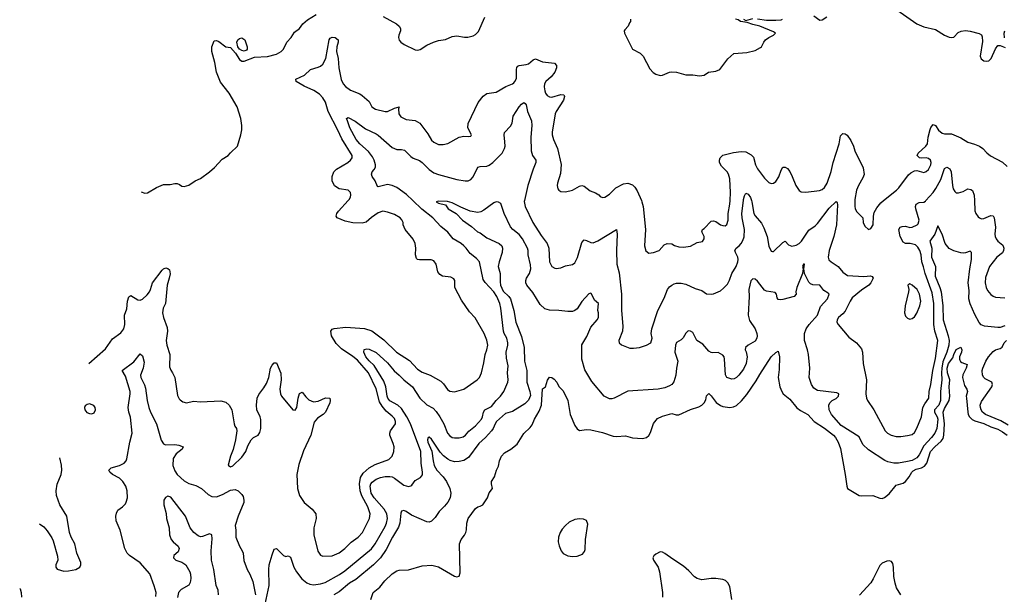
# Model space of a CAD drawing. Header units: inches. Extents: x 1473912 to 1647258, y 640388 to 773423.
# Tile 221 of 256: x 1480727 to 1489246, y 726595 to 731565. Entities that reach past the tile are written whole.
import ezdxf

# ---------------------------------------------------------------- set-up
doc = ezdxf.new("R2010")
doc.units = ezdxf.units.IN
doc.header["$MEASUREMENT"] = 0
doc.layers.add('B4782', color=7, linetype='Continuous')
doc.layers.add('B4783', color=7, linetype='Continuous')

msp = doc.modelspace()

# ---------------------------------------------------------------- linework, layer by layer
at = {"layer": 'B4782', "color": 5}
for points, elevation in [([(1481323.8, 728592.2), (1481470, 728717.6), (1481530, 728803.8), (1481602.9, 728857.1), (1481628.6, 728891.4), (1481636.8, 728930), (1481634, 729010), (1481654.7, 729065.3), (1481659.9, 729130), (1481670, 729168.2), (1481690, 729179.5), (1481750, 729141.1), (1481770, 729138), (1481790, 729147.2), (1481830, 729185.3), (1481850, 729212.4), (1481859.3, 729230), (1481874.7, 729290), (1481960.1, 729399.9), (1481970, 729410.5), (1481990, 729418.4), (1482010, 729414.4), (1482022.6, 729402.6), (1482028.1, 729368.1), (1482021.3, 729330), (1482001.8, 729270), (1481988.6, 729111.4), (1481968.8, 729070), (1481963.8, 729030), (1481970.4, 728990), (1482003.6, 728903.6), (1482005.3, 728870), (1481994.9, 728790), (1482000.9, 728750), (1482027.2, 728670), (1482023.4, 728563.4), (1482033.3, 728533.3), (1482050.4, 728510), (1482068.9, 728468.9), (1482093.5, 728313.5), (1482106, 728286), (1482115.6, 728275.6), (1482139.3, 728259.3), (1482170, 728250.5), (1482230, 728265.5), (1482290, 728260.3), (1482467.7, 728267.7), (1482510, 728256.5), (1482539.5, 728230), (1482562, 728190), (1482583.7, 728070), (1482588.7, 728050), (1482601.6, 728030), (1482605.5, 728010), (1482594, 727930), (1482573.2, 727846.8), (1482551, 727790), (1482532, 727712), (1482542, 727702), (1482550, 727698), (1482570, 727707.3), (1482650, 727782), (1482683.6, 727830), (1482701.7, 727878.3), (1482729.7, 727930.3), (1482750, 727950.8), (1482790, 727970.8), (1482804.4, 727995.6), (1482812.8, 728030), (1482813.4, 728106.6), (1482808.5, 728130), (1482779.4, 728190), (1482775.9, 728230), (1482781.1, 728290), (1482796.4, 728323.6), (1482840.4, 728379.6), (1482863.2, 728416.8), (1482883.1, 728470), (1482896.9, 728550), (1482910, 728577.1), (1482930, 728596.3), (1482950, 728598), (1482987.1, 728507.1), (1482990.2, 728450), (1482977.8, 728370), (1482982.3, 728330), (1482993.4, 728310), (1483090, 728190.6), (1483110, 728188), (1483125.1, 728210), (1483136.4, 728290), (1483148.5, 728331.5), (1483170, 728342.8), (1483202.3, 728302.3), (1483230, 728277.4), (1483270, 728260.8), (1483310, 728266), (1483373.4, 728293.4), (1483411, 728290), (1483414, 728270), (1483410.6, 728250), (1483373, 728170), (1483353.4, 728150), (1483302.7, 728117.3), (1483276, 728084), (1483246.2, 727970), (1483183.4, 727836.6), (1483142.2, 727717.8), (1483123.7, 727630), (1483130.2, 727510.2), (1483149.2, 727450), (1483188.6, 727388.6), (1483257.8, 727330), (1483289.1, 727290), (1483292.2, 727250), (1483272.9, 727170), (1483273, 727110), (1483307, 726967), (1483330, 726934), (1483350, 726925.5), (1483430, 726928.9), (1483490, 726954), (1483538.9, 726990), (1483595.4, 727044.6), (1483656.9, 727090), (1483693.3, 727130), (1483752.8, 727250), (1483758, 727290), (1483739.1, 727350), (1483687.4, 727447.4), (1483672.5, 727490), (1483665.9, 727550), (1483675.4, 727604.6), (1483697.8, 727642.2), (1483750, 727688.8), (1483803.1, 727716.9), (1483919.5, 727760.5), (1483949.7, 727790), (1483963.5, 727830), (1483967, 727870), (1483959.5, 727899.5), (1483928.4, 727970), (1483929.7, 727990), (1483936.2, 728010), (1483978, 728070), (1483978.4, 728090), (1483970, 728114.5), (1483950, 728136.9), (1483898.2, 728178.1), (1483862.3, 728222.3), (1483839.8, 728259.8), (1483810, 728372.8), (1483744.7, 728510), (1483650, 728618.8), (1483610, 728652), (1483510, 728719.3), (1483465.2, 728765.2), (1483423.5, 728830), (1483418.4, 728870), (1483430, 728887.3), (1483446.9, 728893.1), (1483550, 728905.7), (1483710, 728893.8), (1483774.8, 728874.8), (1483876.2, 728796.2), (1483987.6, 728690), (1484098.3, 728618.3), (1484170, 728543.6), (1484210, 728517.4), (1484278.8, 728490), (1484370, 728438), (1484394.1, 728414.1), (1484427.5, 728367.5), (1484450, 728350.5), (1484490, 728346), (1484570, 728370.4), (1484686, 728450), (1484704.5, 728470), (1484721.6, 728510), (1484742.2, 728597.7), (1484753.5, 728670), (1484769.7, 728710), (1484777.7, 728750), (1484770, 728793.2), (1484747.1, 728850), (1484666.5, 728986.5), (1484618.9, 729038.9), (1484550, 729139.5), (1484491.6, 729250), (1484492.7, 729310), (1484483.6, 729323.6), (1484457.5, 729337.5), (1484386.3, 729346.3), (1484361, 729361), (1484345.3, 729385.3), (1484329.4, 729450), (1484310, 729479.3), (1484287, 729487), (1484186.9, 729486.9), (1484169.7, 729489.7), (1484160.4, 729500.4), (1484152.6, 729530), (1484155.4, 729590), (1484149.6, 729630), (1484130, 729666), (1484061.2, 729750), (1484046, 729790), (1484045.2, 729810), (1484034.2, 729834.2), (1484019, 729850), (1483970, 729879.5), (1483910, 729901.6), (1483870, 729907.8), (1483830, 729894.7), (1483770, 729854.7), (1483724.9, 729815.1), (1483690, 729804.6), (1483610, 729807.5), (1483542.8, 729822.8), (1483475.1, 729850), (1483465.3, 729865.3), (1483471.2, 729890), (1483484, 729910), (1483567.6, 730000)], 780), ([(1482842, 726470), (1482884.8, 726670), (1482882.2, 726810), (1482885.4, 726850), (1482910, 726936), (1482930, 726984.7), (1482950, 726991), (1483010, 726930.7), (1483030, 726920.7), (1483050, 726926.8), (1483070, 726916), (1483098.3, 726830), (1483120.8, 726790), (1483168.1, 726728.1), (1483210, 726695), (1483236.4, 726683.6), (1483270, 726677.8), (1483330, 726684.5), (1483370, 726697.2), (1483493.2, 726766.8), (1483541.1, 726798.9), (1483770, 726987.8), (1483803, 727030), (1483890, 727182), (1483901.6, 727210), (1483909.9, 727249.9), (1483904.2, 727290), (1483881.3, 727330), (1483794.9, 727430), (1483769.4, 727470), (1483760.2, 727530), (1483766, 727550), (1483776.5, 727563.5), (1483810, 727589.3), (1483850, 727606.2), (1483890, 727613.4), (1483930, 727613.1), (1483950, 727610.1), (1483970, 727600.2), (1484050, 727540.2), (1484092.2, 727527.8), (1484110, 727532.4), (1484119.8, 727540.2), (1484150, 727579.3), (1484194.1, 727605.9), (1484212.1, 727627.9), (1484213.5, 727650), (1484199.6, 727730), (1484198.6, 727830), (1484107.3, 728070), (1484076.3, 728130), (1484030, 728201.1), (1483997.8, 728230), (1483930, 728267), (1483912.1, 728290), (1483905.6, 728310), (1483895.2, 728390), (1483878.9, 728438.9), (1483794.5, 728574.5), (1483750, 728614.1), (1483722.1, 728650), (1483703.4, 728690), (1483706.4, 728713.6), (1483730, 728718.9), (1483750, 728715.2), (1483810, 728687.2), (1483910, 728597.1), (1483968.1, 728528.1), (1484011.5, 728491.5), (1484049.3, 728450), (1484126.4, 728390), (1484190, 728290.2), (1484250, 728234), (1484305.1, 728205.1), (1484330, 728176.9), (1484363.2, 728130), (1484395.8, 728070), (1484428.1, 727990), (1484450, 727964.6), (1484470, 727951.8), (1484490, 727947.4), (1484530, 727949.1), (1484562.7, 727957.3), (1484584.2, 727970), (1484614.1, 728005.9), (1484670, 728052.4), (1484721.6, 728110), (1484731.2, 728130), (1484740.2, 728170), (1484751, 728189), (1484810, 728218.6), (1484849.5, 728270.5), (1484887.2, 728310), (1484915.3, 728350), (1484949.8, 728430), (1484952.4, 728450), (1484947.2, 728510), (1484953.8, 728570), (1484938.5, 728638.5), (1484935.4, 728690), (1484950.8, 728750), (1484950.7, 728770), (1484941.6, 728810), (1484918.7, 728850), (1484912.8, 728870), (1484889.8, 729070), (1484881.2, 729110), (1484855, 729170), (1484830, 729209.7), (1484753.2, 729293.2), (1484736.8, 729316.8), (1484704.1, 729470), (1484680.8, 729500.8), (1484623.5, 729543.5), (1484591, 729590), (1484571.1, 729610), (1484545.7, 729630), (1484478.2, 729670), (1484430, 729727.1), (1484370, 729775.6), (1484301.6, 729850), (1484207.1, 729927.1), (1484129.7, 730000)], 760), ([(1489250, 728916.3), (1489210, 728903.5), (1489190, 728901.8), (1489075.3, 728915.3), (1489046.1, 728926.1), (1489030, 728944.9), (1488990, 729015.3), (1488950, 729106.7), (1488938.1, 729150), (1488942.8, 729222.8), (1488934.8, 729290), (1488946.6, 729410), (1488963.2, 729490), (1488961.6, 729550), (1488950, 729563), (1488910, 729548.9), (1488890, 729545.7), (1488870, 729548.5), (1488810, 729564.4), (1488770, 729586.7), (1488733.7, 729630), (1488709.2, 729710), (1488670, 729782.8), (1488645.8, 729710), (1488602.6, 729650), (1488620.3, 729590), (1488617.6, 729510), (1488651.4, 729430), (1488647.8, 729347.8), (1488688.6, 729250), (1488698.5, 729210), (1488714.4, 729090), (1488717.3, 728970), (1488761.6, 728830), (1488769.9, 728789.9), (1488765.7, 728750), (1488750, 728689.1), (1488715.7, 728604.3), (1488705.5, 728550), (1488702.4, 728510), (1488706.6, 728450), (1488692.9, 728350), (1488694.7, 728270), (1488679.7, 728230), (1488641.6, 728190), (1488642.3, 728170), (1488664.9, 728130), (1488670.3, 728110), (1488661.2, 728030), (1488645.8, 727990), (1488616.2, 727950), (1488550, 727880.1), (1488510, 727800.2), (1488490, 727775.2), (1488450, 727753.6), (1488410, 727743), (1488330, 727729.1), (1488290, 727730.2), (1488239.7, 727739.7), (1488211.1, 727751.1), (1488070, 727843.6), (1488023.2, 727890), (1487990, 727957.3), (1487835.3, 728055.3), (1487750, 728148.9), (1487730.2, 728190), (1487728.2, 728230), (1487737.6, 728250), (1487755.5, 728270), (1487790.5, 728289.5), (1487810.2, 728310), (1487815.3, 728330), (1487796.6, 728336.6), (1487630, 728359), (1487598.8, 728378.8), (1487578.7, 728410), (1487557.1, 728470), (1487564.4, 728550), (1487552.4, 728670), (1487543.8, 728710), (1487516.4, 728790), (1487517, 728850), (1487532.9, 728890), (1487558.4, 728930), (1487628.9, 729010), (1487656.8, 729083.3), (1487715.4, 729150), (1487730.3, 729190), (1487720.8, 729200.8), (1487684.1, 729224.1), (1487650, 729268.9), (1487590, 729271.9), (1487570, 729281.2), (1487556.1, 729296.1), (1487516.5, 729370), (1487512.2, 729410), (1487516, 729450), (1487508.6, 729450), (1487499.6, 729430), (1487504.5, 729410), (1487500.5, 729370), (1487450.9, 729250), (1487442, 729210), (1487444, 729190), (1487429.2, 729170.8), (1487330, 729143.8), (1487310, 729140.5), (1487290, 729144), (1487280.4, 729160.4), (1487276.3, 729190), (1487264.1, 729204.1), (1487190, 729217.3), (1487170, 729225.2), (1487110, 729303.1), (1487090, 729320.3), (1487070, 729323.8), (1487053.9, 729306.1), (1487036.8, 729230), (1487039.1, 729170), (1487029.7, 729010), (1487042.9, 728962.9), (1487091.3, 728890), (1487106.3, 728850), (1487107.8, 728830), (1487104.2, 728810), (1487090, 728784.4), (1487028.7, 728750), (1487008, 728730), (1487004, 728710), (1487013.1, 728693.1), (1487020.4, 728650), (1487013.7, 728590), (1486990, 728541.5), (1486950, 728488.9), (1486930, 728470.3), (1486910, 728458.9), (1486890, 728455.3), (1486846, 728470), (1486832.7, 728492.7), (1486826, 728630), (1486821, 728650), (1486810, 728664.7), (1486770, 728686.8), (1486723.5, 728683.5), (1486710, 728686), (1486690, 728698.8), (1486638.2, 728758.2), (1486585.3, 728790), (1486550, 728858.7), (1486530, 728870.3), (1486510, 728872.9), (1486490, 728852.4), (1486467.3, 728812.7), (1486450, 728796.5), (1486410, 728772.2), (1486400.9, 728750), (1486396.8, 728690), (1486421.6, 728610), (1486409.5, 728549.5), (1486404.5, 728490), (1486386.8, 728433.2), (1486369, 728410), (1486350, 728397.3), (1486310, 728382), (1486251.5, 728368.5), (1485990, 728351.8), (1485870, 728290.4), (1485850, 728284.9), (1485830, 728286.4), (1485784.9, 728310), (1485676.3, 728436.3), (1485617.3, 728537.3), (1485590.3, 728630), (1485590, 728752.3), (1485634.7, 728825.3), (1485670, 728904.7), (1485723.6, 728970), (1485734.9, 728990), (1485734, 729030), (1485728.7, 729050), (1485736.3, 729110), (1485699.6, 729139.6), (1485674.9, 729194.9), (1485670, 729198.8), (1485650, 729193.4), (1485590, 729128.2), (1485550, 729064.9), (1485530, 729048.7), (1485510, 729041.3), (1485470, 729040.5), (1485390.4, 729050.4), (1485310, 729051.5), (1485270, 729064.9), (1485230, 729102.3), (1485166.6, 729206.6), (1485115.9, 729270), (1485107.1, 729290), (1485106.4, 729310), (1485112.5, 729330), (1485137.7, 729370), (1485149.4, 729410), (1485146.1, 729446.1), (1485127.3, 729530), (1485127.2, 729570), (1485120.7, 729590), (1485077.5, 729670), (1485050, 729706), (1484994.6, 729750), (1484974, 729774), (1484919.5, 729890), (1484890, 729974), (1484870, 729988), (1484850, 729990.4), (1484830, 729982.4), (1484742.6, 729917.4), (1484716.5, 729903.5), (1484690, 729898.6), (1484624.9, 729910), (1484543, 729943), (1484470, 729981.8), (1484427.2, 729992.8), (1484350, 729995.8), (1484329.4, 729990), (1484350, 729977.2), (1484410, 729963.7), (1484435.1, 729930), (1484502.9, 729890), (1484558, 729830), (1484636.1, 729776.1), (1484687.8, 729730), (1484710, 729720.3), (1484770, 729678.3), (1484874.8, 729630), (1484898.4, 729610), (1484904.8, 729590), (1484902.3, 729550), (1484875.1, 729470), (1484868.2, 729430), (1484884.2, 729370), (1484882.9, 729297.1), (1484886.7, 729270), (1484910, 729216.1), (1484959.9, 729170), (1484973.4, 729150), (1485001.1, 729050), (1485019, 728950), (1485070, 728825.8), (1485092.9, 728730), (1485096, 728610), (1485116, 728530), (1485115.4, 728430), (1485141.3, 728350), (1485146.3, 728313.7), (1485130, 728274), (1485097.9, 728242.1), (1484990, 728176.6), (1484930, 728158.3), (1484852.8, 728090), (1484839.9, 728070), (1484824.7, 728030), (1484810, 728010.2), (1484757.3, 727950), (1484700.7, 727899.2), (1484610, 727778.5), (1484570, 727753.2), (1484530, 727744.2), (1484490, 727741.7), (1484451.5, 727751.5), (1484430, 727763.9), (1484393.7, 727793.7), (1484365.4, 727825.4), (1484290, 727938), (1484270, 727954), (1484262, 727950), (1484256.2, 727930), (1484259.7, 727910), (1484292.4, 727832.4), (1484303.2, 727750), (1484314.2, 727710), (1484336.2, 727670), (1484390, 727609.8), (1484419.1, 727570), (1484448.2, 727510), (1484458.4, 727470), (1484450.8, 727430), (1484430, 727392.2), (1484402.5, 727357.5), (1484355.1, 727310), (1484321, 727259), (1484290, 727228.2), (1484270, 727219.5), (1484250, 727220.3), (1484118.2, 727278.2), (1484070, 727310.3), (1484050, 727318.4), (1484030, 727314), (1484024.2, 727295.8), (1484016, 727210), (1484003.8, 727176.2), (1483952.5, 727090), (1483898.6, 726981.4), (1483849.9, 726910), (1483789.5, 726850.5), (1483635.9, 726724.1), (1483580.7, 726690), (1483490, 726615.8), (1483443.9, 726590)], 740), ([(1485094.2, 730000), (1485092.6, 729992.6), (1485100.8, 729950), (1485166.9, 729810), (1485239.4, 729699.4), (1485292.3, 729630), (1485305.8, 729590), (1485310.4, 729470), (1485330, 729430.7), (1485356.1, 729416.1), (1485370, 729412.7), (1485410, 729419.5), (1485450, 729434.9), (1485510, 729447.2), (1485530, 729461.6), (1485552.6, 729507.4), (1485590, 729638.8), (1485610, 729660.5), (1485630, 729656.4), (1485670, 729637.1), (1485690, 729634.9), (1485730, 729652.2), (1485890.2, 729750.2), (1485897.7, 729710), (1485891.2, 729570), (1485892.3, 729450), (1485914.6, 729374.6), (1485934.8, 729190), (1485932.9, 729050), (1485946.5, 728913.5), (1485942, 728870), (1485910.7, 728790), (1485914.8, 728770), (1485932.8, 728752.8), (1486004.7, 728724.7), (1486037, 728723), (1486090, 728730.7), (1486149.5, 728750.5), (1486189.2, 728770.8), (1486199.5, 728810), (1486192, 728852), (1486195.5, 728890), (1486248.6, 729050), (1486304.1, 729155.9), (1486332.4, 729230), (1486350, 729253.7), (1486370, 729268.7), (1486390, 729280.4), (1486410, 729284.9), (1486450, 729285.3), (1486490, 729277.4), (1486570, 729240.4), (1486630, 729223), (1486670, 729194), (1486709.3, 729190.7), (1486730, 729194.8), (1486790, 729220.5), (1486817.5, 729242.5), (1486850, 729278), (1486868.2, 729311.8), (1486889, 729370), (1486925.8, 729430), (1486939.9, 729470), (1486944.1, 729490), (1486942, 729510), (1486919.2, 729550), (1486913.8, 729570), (1486926.2, 729590), (1486951.7, 729608.3), (1486969.8, 729630), (1486984.6, 729655.4), (1486994.1, 729685.9), (1486999.6, 729750), (1486976.9, 729850), (1486974.5, 729890), (1486988.6, 730000)], 760), ([(1486106, 730000), (1486110.3, 729990), (1486122.6, 729950), (1486143, 729750), (1486133.4, 729610), (1486145.5, 729565.5), (1486170, 729545.5), (1486210, 729550.5), (1486259, 729570), (1486302.9, 729617.1), (1486329.5, 729630.5), (1486370, 729624.9), (1486392.1, 729612.1), (1486430, 729599.3), (1486470, 729597.1), (1486530, 729606.7), (1486590, 729637.1), (1486634, 729646), (1486649.3, 729670), (1486649.3, 729690), (1486629.2, 729730), (1486635.3, 729750), (1486650, 729758.8), (1486710, 729822), (1486730, 729825.7), (1486750, 729818.9), (1486790, 729791.5), (1486810, 729784), (1486830, 729782), (1486846, 729794), (1486857.2, 729830), (1486858.2, 729890), (1486870.7, 729970), (1486873, 730000)], 780), ([(1487059, 730000), (1487062.2, 729990), (1487080.2, 729890), (1487090, 729868.9), (1487144.8, 729804.8), (1487166.1, 729766.1), (1487194.8, 729690), (1487210, 729606.8), (1487230, 729562.8), (1487241.4, 729561.4), (1487250, 729560.7), (1487330, 729637.3), (1487350, 729650.7), (1487378.9, 729618.9), (1487406.8, 729606.8), (1487445.6, 729614.4), (1487470, 729630.2), (1487491.1, 729650), (1487555.4, 729744.6), (1487610, 729781.1), (1487630, 729801.1), (1487730, 729935.5), (1487792.7, 729992.7), (1487801.4, 729981.4), (1487803.7, 729963.7), (1487793.9, 729790), (1487771, 729690), (1487730.2, 729570), (1487723.6, 729510), (1487728.2, 729488.2), (1487747.7, 729470), (1487809.3, 729429.3), (1487850, 729380.4), (1487890, 729351.8), (1488030, 729343.5), (1488088.5, 729348.5), (1488103, 729343), (1488110.4, 729330), (1488090.2, 729290), (1488072.8, 729270), (1488010, 729226.6), (1487930, 729158.9), (1487911.5, 729130), (1487870, 729042.9), (1487850, 729020.5), (1487810.2, 728989.8), (1487799.5, 728970), (1487797.4, 728950), (1487807.5, 728927.5), (1487899.6, 728819.6), (1487966.8, 728770), (1488010, 728718), (1488019.3, 728690), (1488025.7, 728590), (1488054.9, 728450), (1488048.9, 728330), (1488054.9, 728290), (1488062.6, 728270), (1488118, 728190), (1488216.4, 728010), (1488236.4, 727990), (1488268, 727970), (1488310, 727958.5), (1488350, 727958.9), (1488410, 727967), (1488450, 727978.4), (1488470, 727995.5), (1488490, 728030.7), (1488529.8, 728130), (1488542.1, 728210), (1488558, 728242), (1488592.8, 728290), (1488595.8, 728350), (1488610.5, 728410), (1488626.5, 728530), (1488650, 728634.8), (1488671.1, 728788.9), (1488646.2, 728870), (1488635.7, 728930), (1488636, 729110), (1488622.5, 729202.5), (1488561.1, 729370), (1488548, 729428), (1488532.2, 729470), (1488525.8, 729530), (1488515, 729570), (1488498.8, 729598.8), (1488476.6, 729616.6), (1488430.3, 729630.3), (1488390, 729630.5), (1488370, 729641), (1488344.7, 729690), (1488333.3, 729750), (1488345.4, 729770), (1488363.1, 729776.9), (1488390, 729778.5), (1488430, 729767.5), (1488450, 729769.5), (1488491.2, 729790), (1488499.7, 729800.3), (1488509.8, 729830.2), (1488481, 729930), (1488477.8, 729950), (1488484.4, 729970), (1488510, 729983.2), (1488550, 729988.1), (1488564, 729996), (1488567.6, 730000)], 760), ([(1487953.6, 730000), (1487952.8, 729952.7), (1487957, 729930), (1487970, 729902), (1488022.8, 729850), (1488024.9, 729810), (1488038.5, 729778.5), (1488070, 729751), (1488090, 729758.8), (1488111.6, 729790), (1488114.1, 729865.9), (1488121.4, 729898.5), (1488142, 729938), (1488177.6, 729982.4), (1488199.9, 730000)], 780), ([(1488988.6, 730000), (1488992.4, 729912.4), (1489000.3, 729890), (1489020.2, 729860.2), (1489030.3, 729850.3), (1489050, 729843.6), (1489070, 729845.8), (1489130, 729870.2), (1489148.9, 729868.9), (1489159.3, 729850), (1489171.5, 729770), (1489163.5, 729710), (1489166, 729690), (1489174.7, 729670), (1489190.6, 729650.6), (1489234.5, 729614.5), (1489243, 729590), (1489240.5, 729570), (1489230.6, 729549.4), (1489180.2, 729510), (1489117.2, 729430), (1489083.7, 729336.3), (1489079.8, 729290), (1489088.6, 729248.6), (1489101.7, 729221.7), (1489130, 729187.2), (1489150, 729172.7), (1489170, 729166), (1489250, 729159.3)], 760), ([(1489278.3, 728058.3), (1489215.9, 728095.9), (1489083.9, 728150), (1489058.4, 728170), (1489045, 728190), (1489038.9, 728210), (1489037.8, 728230), (1489050, 728263.6), (1489138, 728390), (1489144.9, 728410), (1489137.6, 728430), (1489079.8, 728459.8), (1489068, 728470), (1489058, 728490), (1489054.4, 728530), (1489059.1, 728550), (1489086.9, 728610), (1489110, 728648.1), (1489150, 728696.1), (1489170.1, 728709.9), (1489210, 728722.3), (1489227.6, 728732.4), (1489246, 728770), (1489265.4, 728790)], 740), ([(1481903.8, 726576.2), (1481908.2, 726610), (1481891.1, 726668.9), (1481852.1, 726772.1), (1481770, 726867.4), (1481676.3, 726930), (1481658, 726950), (1481636.3, 726990), (1481596.3, 727150), (1481562, 727230), (1481559.3, 727270), (1481564.1, 727295.9), (1481577.2, 727322.8), (1481615.3, 727350), (1481642.7, 727377.3), (1481649.5, 727390.5), (1481658.4, 727430), (1481658, 727490), (1481646, 727530), (1481620.5, 727570), (1481590, 727598), (1481530, 727631.3), (1481507.6, 727650), (1481499.5, 727670), (1481517.2, 727690), (1481590, 727708.3), (1481630, 727728.1), (1481648.3, 727750), (1481653.4, 727766.6), (1481679.9, 727910), (1481699.5, 727990), (1481685.6, 728125.6), (1481670.3, 728170.3), (1481664.5, 728210), (1481683.4, 728330), (1481683, 728350), (1481642.9, 728482.9), (1481614, 728530), (1481713.9, 728606.1), (1481770, 728676), (1481790, 728658), (1481803.4, 728603.4), (1481795.4, 728550), (1481772.4, 728490), (1481774.7, 728470), (1481807.2, 728407.2), (1481816.8, 728376.8), (1481830.1, 728270), (1481843.5, 728210), (1481858.6, 728170), (1481910.8, 728070), (1481950, 727928.4), (1481970, 727896.9), (1481987.5, 727887.5), (1482070.1, 727890.1), (1482104.7, 727884.7), (1482140.5, 727870), (1482133.4, 727850), (1482080.2, 727810), (1482054.5, 727770), (1482051, 727710), (1482070, 727663.7), (1482090, 727630.3), (1482150, 727576.5), (1482190, 727554.6), (1482250, 727535.2), (1482299.3, 727510), (1482357.9, 727457.9), (1482390, 727439.7), (1482430, 727439.3), (1482480.9, 727459.1), (1482550, 727494.4), (1482590, 727501.1), (1482618, 727490), (1482650, 727458), (1482660.9, 727440.9), (1482667.6, 727410), (1482665.5, 727390), (1482616.9, 727270), (1482590.2, 727190), (1482596.2, 727150), (1482597.3, 727090), (1482628.9, 727010), (1482652.8, 726970), (1482659.6, 726950), (1482666.7, 726886.7), (1482696.4, 726810), (1482719.5, 726770), (1482745.5, 726705.5), (1482768.4, 726590)], 760), ([(1483765.2, 726550), (1483786.6, 726610), (1483843.5, 726656.5), (1483887, 726710), (1483950, 726770.7), (1483990, 726798.8), (1484010, 726804), (1484090, 726807.7), (1484210, 726840.7), (1484292.9, 726847.1), (1484350, 726832.4), (1484490, 726750.6), (1484510, 726745.5), (1484530, 726751.3), (1484538.4, 726781.6), (1484531.5, 727030), (1484545.6, 727070), (1484574.8, 727105.2), (1484588, 727130), (1484593.8, 727153.8), (1484597, 727210), (1484607.6, 727250), (1484670, 727336), (1484690, 727350.8), (1484710, 727356), (1484734, 727370), (1484774, 727430), (1484790, 727471.3), (1484819, 727510), (1484809.3, 727549.3), (1484809.3, 727570), (1484836, 727610), (1484852.7, 727670), (1484870, 727702), (1484879.6, 727750), (1484897, 727790), (1484922.3, 727817.7), (1484975.1, 727850), (1485030, 727892.7), (1485090, 727986), (1485143.3, 728036.7), (1485160.3, 728059.7), (1485182, 728110), (1485221.6, 728178.4), (1485243.2, 728230), (1485249.1, 728370.9), (1485275.3, 728390), (1485293.2, 728446.8), (1485310, 728472), (1485330, 728471.3), (1485350, 728456), (1485374, 728430), (1485393.2, 728393.2), (1485430, 728356), (1485470.3, 728270.3), (1485488.7, 728150), (1485530, 728054.8), (1485550, 728024.9), (1485570, 728013), (1485630, 728020.5), (1485670, 728016.3), (1485770, 727993), (1485862.4, 727962.4), (1485890, 727959.3), (1485970, 727965.2), (1486029.4, 727949.4), (1486116.4, 727943.6), (1486150, 727951.4), (1486171.3, 727968.7), (1486185.1, 727994.9), (1486210, 728073), (1486245.8, 728114.2), (1486290, 728136.1), (1486370, 728157.4), (1486407.5, 728147.5), (1486430, 728146.8), (1486530, 728193.7), (1486602.3, 728217.7), (1486628.1, 728231.9), (1486648.7, 728251.3), (1486662.6, 728277.4), (1486670, 728310.8), (1486689.7, 728330.3), (1486710, 728312.2), (1486753.6, 728253.6), (1486790, 728226.5), (1486810, 728218.5), (1486870, 728210.2), (1486903.6, 728216.4), (1486930, 728229.1), (1486971.8, 728268.2), (1487017.6, 728322.4), (1487099.7, 728440.3), (1487130, 728495.8), (1487230, 728647.7), (1487270, 728687.3), (1487290, 728698), (1487300.4, 728650), (1487298.3, 728538.3), (1487290.3, 728470), (1487304.9, 728390), (1487320.3, 728350), (1487333.7, 728330), (1487390, 728281.7), (1487450, 728208.9), (1487483.8, 728183.8), (1487545.5, 728150), (1487600.3, 728090), (1487690, 728030.8), (1487769.2, 727970), (1487785.4, 727950), (1487809.3, 727910), (1487830, 727856), (1487870.4, 727630), (1487882.8, 727530), (1487890.7, 727510.7), (1487990, 727450.4), (1488010, 727447), (1488110, 727450.4), (1488170, 727427), (1488190, 727424.6), (1488210, 727431.7), (1488250, 727463.5), (1488310, 727537.4), (1488370, 727556.1), (1488390, 727569.6), (1488422.3, 727610), (1488445, 727650), (1488457.9, 727662.1), (1488483.6, 727676.4), (1488531, 727689), (1488557.1, 727702.9), (1488574.6, 727730), (1488609, 727830), (1488644.2, 727870), (1488700.9, 727919.1), (1488716.4, 727943.6), (1488723.6, 727970), (1488729.4, 728070), (1488717.6, 728170), (1488730, 728203.3), (1488768.8, 728270), (1488775.5, 728310), (1488769.5, 728390), (1488773.5, 728450), (1488755.7, 728510), (1488751.1, 728550), (1488764.5, 728590), (1488800.5, 728639.5), (1488810, 728670.4), (1488830, 728711), (1488870, 728732), (1488877.6, 728710), (1488875.6, 728690), (1488859.7, 728650), (1488857.3, 728630), (1488860.6, 728620.6), (1488867.5, 728607.5), (1488879.4, 728599.4), (1488923.6, 728583.6), (1488915.6, 728550), (1488886.2, 728493.8), (1488883.2, 728470), (1488900.8, 728400.8), (1488921.7, 728370), (1488926.9, 728350), (1488917.5, 728310), (1488918.1, 728290), (1488930.5, 728170), (1488934.1, 728150), (1488944.1, 728130), (1488967, 728107), (1488990, 728094.4), (1489070, 728071.3), (1489130, 728042.5), (1489190, 728021.8), (1489230, 728000.3), (1489270, 727971.1)], 720), ([(1480898.4, 727204.4), (1480937.1, 727177.1), (1480964.7, 727144.7), (1481003.7, 727083.7), (1481016.5, 727056.5), (1481054.9, 726925.1), (1481055.5, 726890), (1481040.7, 726850), (1481038.8, 726830), (1481050, 726811.3), (1481110, 726796.3), (1481150, 726797.6), (1481212.1, 726807.9), (1481246, 726830), (1481256, 726850), (1481256, 726870), (1481222, 726950), (1481202.7, 727030), (1481173.2, 727090), (1481159.3, 727130), (1481136, 727270), (1481073.2, 727370), (1481046, 727450), (1481042.7, 727490), (1481052.5, 727547.5), (1481086, 727630), (1481092.3, 727670), (1481089.4, 727710.6), (1481073.3, 727775.2)], 780), ([(1482446, 726590), (1482443.9, 726630), (1482427.3, 726670), (1482407.1, 726810), (1482386.6, 726890), (1482382.5, 726970), (1482393.3, 727073.3), (1482388, 727108), (1482370, 727117.1), (1482310, 727094.3), (1482290, 727091.6), (1482270, 727099.6), (1482233.1, 727130), (1482202.9, 727170), (1482160.3, 727270), (1482033.6, 727433.6), (1482010, 727444.9), (1481988.1, 727431.9), (1481975.1, 727410), (1481973.1, 727390), (1481974.2, 727370), (1481993.8, 727293.8), (1481996.8, 727250), (1482020.4, 727170), (1482024.5, 727110), (1482038.2, 727070), (1482053.8, 727050), (1482098, 727010), (1482106.3, 726990), (1482096.8, 726963.2), (1482060.4, 726930), (1482057.4, 726910), (1482078.9, 726890), (1482130, 726872.4), (1482163.2, 726850), (1482198.5, 726790), (1482205.5, 726770), (1482208.7, 726731.3), (1482201.8, 726698.2), (1482190, 726673.4), (1482122.8, 726637.2), (1482102, 726610), (1482092.6, 726567.4)], 740), ([(1486887.4, 726550), (1486870, 726661), (1486853.1, 726693.1), (1486832.9, 726712.9), (1486810, 726723), (1486750, 726731.2), (1486710, 726731.2), (1486630, 726721.2), (1486590, 726730.6), (1486566, 726746), (1486517.6, 726797.5), (1486470, 726836.8), (1486377.5, 726897.5), (1486310, 726948.6), (1486290, 726959.7), (1486270, 726962.4), (1486230, 726942), (1486213.5, 726926.5), (1486205.7, 726910), (1486210.3, 726890), (1486250.1, 726830.1), (1486263.8, 726790), (1486289.3, 726610), (1486288.4, 726570)], 720), ([(1488352.1, 726590), (1488314.8, 726650), (1488302.3, 726690), (1488291.5, 726750), (1488288.7, 726828.7), (1488282.2, 726862.3), (1488270, 726878.7), (1488250, 726883.9), (1488230, 726881.6), (1488190, 726864.5), (1488170, 726844.4), (1488111.7, 726728.3), (1488090, 726695.3), (1487993.5, 726586.5)], 720), ([(1480726.9, 726645.1), (1480730, 726641), (1480738.9, 726610), (1480743.1, 726570)], 760)]:
    msp.add_lwpolyline(points, dxfattribs=dict(at, elevation=elevation))
for points, elevation in [([(1488430, 729281.2), (1488411.3, 729270), (1488418.8, 729230), (1488417.3, 729210), (1488388.6, 729091.4), (1488383, 729030), (1488390, 729001), (1488410, 728982.8), (1488430, 728976), (1488450, 728981), (1488470, 728996), (1488490, 729026), (1488516.4, 729090), (1488524, 729130), (1488513.5, 729190), (1488491.3, 729230), (1488450, 729269)], 780), ([(1481330, 728241.1), (1481310, 728236.9), (1481294.7, 728225.3), (1481286.9, 728210), (1481290.3, 728190), (1481308.2, 728168.2), (1481330, 728158.2), (1481350, 728156.9), (1481370, 728165.7), (1481383.5, 728190), (1481380.5, 728210), (1481367.3, 728227.3)], 780), ([(1485570, 727247.8), (1485530, 727241.8), (1485481.4, 727218.6), (1485448.8, 727191.2), (1485421.7, 727158.3), (1485404.7, 727130), (1485390.2, 727090), (1485387.2, 727050), (1485393.8, 727013.8), (1485411.1, 726971.1), (1485428.5, 726948.5), (1485470, 726928), (1485510, 726922.9), (1485550, 726926), (1485596.9, 726943.1), (1485614.8, 726965.2), (1485618.8, 726981.2), (1485622, 727070), (1485642.7, 727202.7), (1485631.9, 727231.9), (1485604.4, 727244.4)], 720)]:
    msp.add_lwpolyline(points, close=True, dxfattribs=dict(at, elevation=elevation))
at = {"layer": 'B4783', "color": 5}
for points, elevation in [([(1488316, 731650), (1488490.4, 731530.4), (1488550, 731502), (1488650, 731479.1), (1488730, 731430.4), (1488770, 731413), (1488790, 731410.6), (1488810, 731414.8), (1488846, 731454), (1488873.4, 731466.6), (1488910, 731472.4), (1488950, 731466.7), (1489030, 731444.9), (1489050, 731434), (1489056.1, 731416.1), (1489056.8, 731376.8), (1489038.5, 731250), (1489045.9, 731225.9), (1489068.2, 731210), (1489090, 731205.2), (1489111, 731209), (1489133.9, 731230), (1489170, 731313.2), (1489190, 731341.5), (1489210, 731342.6), (1489254.7, 731325.3)], 820), ([(1481778.3, 730075), (1481810, 730064.4), (1481832.5, 730067.5), (1481910, 730114.9), (1481970, 730140.5), (1482030, 730139.1), (1482070, 730147.3), (1482090, 730146.8), (1482110, 730141), (1482130, 730124.7), (1482150, 730121), (1482190, 730134.8), (1482244, 730170), (1482290, 730190.6), (1482370, 730248.4), (1482413.2, 730286.8), (1482480.1, 730359.9), (1482529.5, 730390.5), (1482550, 730414.8), (1482612.7, 730470), (1482640.9, 730570), (1482647.7, 730612.3), (1482649.7, 730650.3), (1482641.1, 730710), (1482608.2, 730810), (1482540.6, 730930), (1482464.6, 731024.6), (1482428.8, 731110), (1482415.3, 731195.3), (1482389.3, 731290.7), (1482389.1, 731330.9), (1482410, 731382), (1482430, 731384.7), (1482450, 731376), (1482510, 731330.7), (1482550, 731324.9), (1482595.1, 731275.1), (1482630, 731220.9), (1482650, 731206.7), (1482670, 731205.4), (1482759.2, 731240.8), (1482870, 731247.8), (1482947.7, 731267.7), (1482988.7, 731290), (1483008.9, 731310), (1483037.8, 731370), (1483076.8, 731410), (1483104, 731456), (1483147.8, 731490), (1483176.9, 731530), (1483216.3, 731563.7), (1483292.4, 731610)], 820), ([(1483873, 731593), (1483987.3, 731530), (1484010.7, 731510), (1484022, 731490), (1484023, 731470), (1484008, 731430), (1484005.5, 731410), (1484010, 731386.8), (1484024, 731370), (1484054.8, 731350), (1484150, 731304.4), (1484170, 731302.4), (1484192.1, 731307.9), (1484250, 731343.8), (1484308.7, 731370), (1484350, 731384.9), (1484410, 731394), (1484470, 731420.7), (1484510, 731426.8), (1484575.3, 731415.3), (1484604.7, 731415.3), (1484650, 731426), (1484670, 731436), (1484695.6, 731464.4), (1484751.6, 731588.4)], 820), ([(1486012, 731570), (1486012, 731550), (1486002, 731538), (1485990.9, 731509.1), (1485962, 731478), (1485958, 731470), (1485961, 731450), (1486030, 731311), (1486095.1, 731275.1), (1486122.8, 731250), (1486179, 731139), (1486207.1, 731107.1), (1486230, 731093.4), (1486270, 731083.8), (1486290, 731086), (1486350, 731110.7), (1486370, 731114), (1486410, 731110.7), (1486490, 731088), (1486550, 731088.2), (1486610, 731080.7), (1486650, 731086), (1486688, 731110), (1486750, 731119.3), (1486784.7, 731135.3), (1486853.8, 731226.2), (1486907, 731273), (1487018, 731282), (1487090, 731299.1), (1487136.1, 731323.9), (1487145.2, 731330), (1487165.2, 731370), (1487181.2, 731390), (1487208.1, 731411.9), (1487250, 731430.7), (1487266.6, 731450), (1487250, 731460.5), (1487130, 731508.9), (1487070, 731523.2), (1487022.2, 731542.2), (1486964.5, 731550), (1486944.2, 731564.2), (1486919.3, 731570)], 820), ([(1486990, 731570.1), (1487010, 731557.6), (1487070, 731574.4)], 820), ([(1487110, 731573.6), (1487190, 731560.5), (1487270, 731559.6), (1487316, 731564), (1487328, 731570)], 820), ([(1487598.5, 731598.5), (1487650, 731562), (1487670, 731564.7), (1487709.3, 731590.7)], 820), ([(1483567.6, 730000), (1483576.9, 730010), (1483589.6, 730030), (1483592.8, 730050), (1483589.6, 730070), (1483570, 730089.6), (1483490, 730101.8), (1483450, 730128.7), (1483430.4, 730170), (1483430.4, 730210), (1483446.2, 730250), (1483467.5, 730272.5), (1483566.6, 730330), (1483589.7, 730350), (1483602.7, 730370), (1483602.8, 730390), (1483513.4, 730533.3), (1483479.7, 730610), (1483396, 730770), (1483372.3, 730852.3), (1483350, 730889.9), (1483319.6, 730919.6), (1483273.1, 730953.1), (1483187.9, 730990), (1483118.2, 731030), (1483116.4, 731050), (1483190, 731085.2), (1483244.4, 731135.6), (1483310, 731154.2), (1483330, 731163.6), (1483350, 731180.9), (1483374.5, 731230), (1483403.9, 731390), (1483414.6, 731405.4), (1483430, 731412.7), (1483456.5, 731410), (1483482.5, 731390), (1483483.5, 731370), (1483470.6, 731330), (1483467.7, 731290), (1483482, 731230), (1483488.7, 731150), (1483508.1, 731048.1), (1483526.7, 731010), (1483546.3, 730986.3), (1483590, 730956.5), (1483670, 730924.2), (1483690, 730910.2), (1483750, 730856.5), (1483773.1, 730810), (1483805.5, 730790), (1483890, 730770.2), (1483910, 730771.3), (1483970, 730801), (1484010, 730810.7), (1484005.8, 730794.2), (1484008.4, 730750), (1484023.7, 730723.7), (1484070, 730702.7), (1484150, 730693.8), (1484190, 730670.3), (1484257.2, 730577.2), (1484290, 730523), (1484310, 730504.4), (1484350, 730484.9), (1484390, 730485.3), (1484430, 730494), (1484530, 730550.4), (1484570, 730557), (1484610, 730553.4), (1484630, 730558), (1484635.1, 730570), (1484603.5, 730630), (1484606.2, 730666.2), (1484695.1, 730850), (1484736.5, 730903.5), (1484770, 730927.4), (1484850, 730939.5), (1484934.1, 730985.9), (1484990, 731008.9), (1485001.1, 731018.9), (1485011.9, 731030), (1485024.1, 731055.9), (1485025.9, 731134.1), (1485029.2, 731150.8), (1485037.8, 731162.2), (1485050, 731170.2), (1485110, 731176.5), (1485130, 731183.2), (1485170, 731217), (1485190, 731225.3), (1485250, 731202), (1485354.8, 731190), (1485370.2, 731170), (1485370.2, 731150), (1485356.8, 731110), (1485324.2, 731070), (1485279, 731030), (1485267.8, 731010), (1485264.7, 730984.7), (1485269.4, 730950), (1485277.5, 730930), (1485290.8, 730910.8), (1485310, 730899.3), (1485330, 730896), (1485410, 730916.9), (1485433.8, 730913.8), (1485439.1, 730910), (1485440.5, 730900.5), (1485433.4, 730870), (1485367.6, 730770), (1485359.7, 730750), (1485333.1, 730593.1), (1485332.9, 730570), (1485344.9, 730530), (1485381.7, 730450), (1485412.7, 730312.7), (1485406, 730234), (1485380.7, 730150), (1485378.8, 730130), (1485383.5, 730103.5), (1485390.8, 730090.8), (1485410, 730078), (1485450, 730074.8), (1485510, 730090.4), (1485570, 730124.9), (1485590.3, 730130.3), (1485610, 730124.4), (1485664.1, 730084.1), (1485710, 730066.7), (1485737.3, 730050), (1485750, 730034.8), (1485770, 730026), (1485790, 730030.7), (1485830, 730054.9), (1485884.5, 730110), (1485950, 730144.9), (1485990, 730152.4), (1486030, 730137.3), (1486050, 730116.3), (1486070, 730084.9), (1486106, 730000)], 780), ([(1489249.2, 731409.2), (1489244.5, 731450), (1489250, 731468.2)], 820), ([(1484129.7, 730000), (1484073.2, 730053.2), (1483990, 730114.2), (1483950, 730131.6), (1483910, 730139), (1483830, 730120.5), (1483822.6, 730122.6), (1483802.4, 730170), (1483775.8, 730210), (1483769.6, 730230), (1483778, 730250), (1483795.4, 730270), (1483805.3, 730290), (1483805, 730310), (1483793.5, 730350), (1483779, 730379), (1483744.9, 730424.9), (1483670, 730490.7), (1483639.5, 730530), (1483584.3, 730630), (1483562.2, 730690), (1483556, 730710), (1483570, 730719.3), (1483630, 730686.7), (1483720.4, 730620.4), (1483810, 730578.9), (1483830, 730565.2), (1483950, 730460.2), (1483990, 730443.5), (1484030, 730442.7), (1484056.4, 730436.4), (1484110, 730381.2), (1484130, 730367.6), (1484186, 730346), (1484210, 730330.2), (1484268.9, 730268.9), (1484310, 730240.7), (1484350, 730225.2), (1484510, 730182.8), (1484582, 730170), (1484606, 730170), (1484630, 730181.6), (1484650, 730204.9), (1484691.5, 730288.5), (1484710, 730294.9), (1484770, 730297.7), (1484790, 730307.6), (1484820.5, 730330), (1484900.5, 730410), (1484922.2, 730450), (1484926.2, 730470), (1484926, 730510), (1484918, 730570), (1484922.9, 730590), (1484974.5, 730645.5), (1484987.1, 730670), (1484997.2, 730730), (1485048.4, 730810), (1485070, 730835.8), (1485090, 730848), (1485099.9, 730839.9), (1485110.2, 730830), (1485120.3, 730770), (1485155.2, 730690), (1485159.3, 730650), (1485149.4, 730550), (1485152.1, 730430), (1485163.9, 730390), (1485193.2, 730350), (1485194.2, 730330), (1485168.4, 730271.6), (1485122.6, 730130), (1485094.2, 730000)], 760), ([(1488199.9, 730000), (1488313.6, 730090), (1488333.3, 730110), (1488418, 730222), (1488438.8, 730241.2), (1488470, 730258), (1488490, 730259.3), (1488550, 730244.2), (1488570, 730252), (1488590, 730270.4), (1488611.4, 730310), (1488613.8, 730330), (1488608.3, 730350), (1488590, 730365.1), (1488570, 730370.8), (1488528, 730368), (1488511.5, 730371.5), (1488492.3, 730390), (1488500.5, 730410), (1488568.7, 730470), (1488582.3, 730490), (1488587.8, 730550), (1488604.3, 730615.7), (1488610, 730634), (1488630, 730658.3), (1488650, 730650.3), (1488676.5, 730610), (1488710, 730583.2), (1488730, 730578.6), (1488790, 730577.4), (1488870, 730542.7), (1488930, 730504.8), (1488988.1, 730488.1), (1489030.4, 730470), (1489061.3, 730450), (1489094.4, 730414.4), (1489127.5, 730387.5), (1489230, 730331.3), (1489270, 730296.5)], 780), ([(1486873, 730000), (1486878.4, 730070), (1486871, 730190), (1486860.5, 730230), (1486848.3, 730250), (1486799, 730299), (1486782.6, 730330), (1486781.5, 730350), (1486787.9, 730370), (1486810, 730392.1), (1486904.2, 730415.8), (1486970, 730424.2), (1487010, 730420.9), (1487056.5, 730396.5), (1487077.4, 730377.4), (1487094, 730310), (1487110, 730276.3), (1487170, 730195.5), (1487210, 730155.5), (1487230, 730148), (1487249.6, 730150.4), (1487270, 730165.5), (1487294.1, 730205.9), (1487315.1, 730264.9), (1487329.3, 730290), (1487350, 730290.8), (1487370, 730277.3), (1487390, 730250.7), (1487412, 730210), (1487442.6, 730130), (1487470, 730088.2), (1487490, 730076.4), (1487530, 730072.4), (1487646.6, 730086.6), (1487670, 730096.4), (1487690, 730112.7), (1487712.9, 730150), (1487749.3, 730250.7), (1487766.4, 730330), (1487817.2, 730490), (1487830, 730560.7), (1487850, 730580.4), (1487870, 730576.4), (1487885.7, 730565.7), (1487919, 730519), (1487941.1, 730470), (1487952, 730430), (1488025.1, 730285.1), (1488033, 730227), (1488023.6, 730196.4), (1487984.6, 730130), (1487968, 730090), (1487953.8, 730010), (1487953.6, 730000)], 780), ([(1488567.6, 730000), (1488630, 730070.2), (1488655, 730105), (1488697.6, 730182.4), (1488730, 730277.1), (1488750, 730290.6), (1488774.3, 730274.3), (1488785.3, 730250), (1488796.9, 730130), (1488803.2, 730103.2), (1488817.6, 730077.6), (1488830, 730067.7), (1488850, 730068), (1488890, 730080.4), (1488930, 730102), (1488956.7, 730096.7), (1488970, 730087.3), (1488986.6, 730046.6), (1488988.6, 730000)], 760), ([(1486988.6, 730000), (1486990, 730011), (1486998.3, 730041.7), (1487010, 730064), (1487030, 730056.4), (1487050, 730028.2), (1487059, 730000)], 760)]:
    msp.add_lwpolyline(points, dxfattribs=dict(at, elevation=elevation))
at = {"layer": 'B4783', "color": 5, "elevation": 820}
msp.add_lwpolyline([(1482670, 731294), (1482650, 731298.5), (1482629.7, 731309.8), (1482613, 731330), (1482605.4, 731370), (1482615.4, 731390), (1482630, 731403.6), (1482650, 731408), (1482676.2, 731390), (1482694.9, 731330), (1482695.3, 731310), (1482690, 731302)], close=True, dxfattribs=at)

doc.saveas('drawing.dxf')
